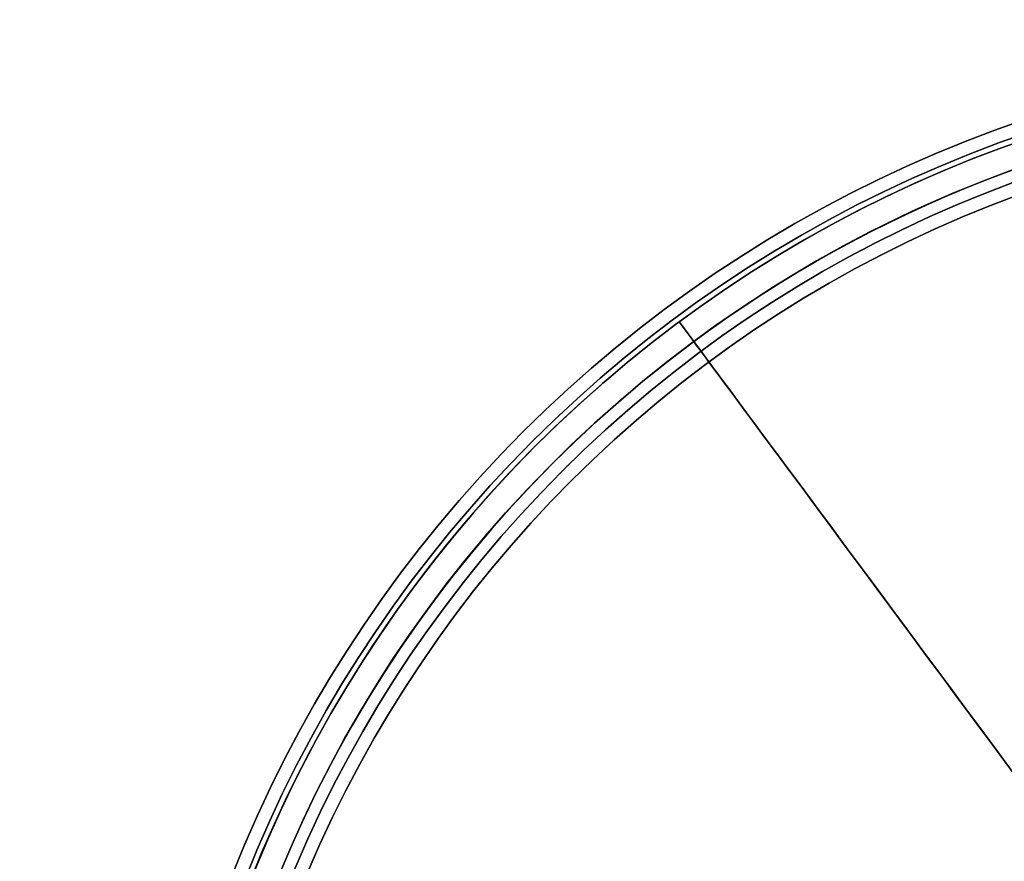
# Model space of a CAD drawing. Header units: millimetres. Extents: x -131 to 131, y -178 to 83.
# Tile 14 of 142: x -128 to -39, y -3 to 73. Entities that reach past the tile are written whole.
import ezdxf

# ---------------------------------------------------------------- set-up
doc = ezdxf.new("R2010")
doc.units = ezdxf.units.MM
for name, color, linetype, true_color in [('IGES level 21', 7, 'Continuous', 0xcad1ee), ('IGES level 34', 7, 'Continuous', 0xcad1ee), ('IGES level 4', 7, 'Continuous', 0xcad1ee)]:
    doc.layers.add(name, color=color, linetype=linetype, true_color=true_color)

# ---------------------------------------------------------------- blocks, each defined once
blk = doc.blocks.new('DOME S')
at = {"layer": 'IGES level 21', "extrusion": (-0.803402, -0.595438, 0)}
for radius in [115.5, 115.5, 113.3, 113.3]:
    blk.add_circle((5.515, 133.223, 5.083), radius, dxfattribs=at)
at = {"layer": 'IGES level 21', "extrusion": (0, 0, -1)}
for centre, radius, start, end in [((0.799, -7.457, -132.723), 113.299, 53.45616, 233.45616), ((0.799, -7.457, -134.723), 115.499, 0, 180), ((0.799, -7.457, -132.723), 113.299, 233.45616, 53.45616), ((0.799, -7.457, -133.223), 115.5, 143.45616, 323.45616), ((0.799, -7.457, -133.223), 115.5, 143.45616, 323.45616), ((0.799, -7.457, -133.223), 113.3, 143.45616, 323.45616), ((0.799, -7.457, -133.223), 113.3, 143.45616, 323.45616)]:
    blk.add_arc(centre, radius, start, end, dxfattribs=at)
at = {"layer": 'IGES level 21'}
for centre, radius, start, end in [((-0.799, -7.457, 133.223), 115.5, 36.54384, 216.54384), ((-0.799, -7.457, 133.223), 115.5, 36.54384, 216.54384), ((-0.799, -7.457, 134.223), 115.5, 90, 270), ((-0.799, -7.457, 134.223), 115.5, 90, 270), ((-0.799, -7.457, 132.723), 115.499, 306.54384, 126.54384), ((-0.799, -7.457, 133.223), 113.3, 36.54384, 216.54384), ((-0.799, -7.457, 133.223), 113.3, 36.54384, 216.54384), ((-0.799, -7.457, 134.223), 113.3, 90, 270), ((-0.799, -7.457, 134.223), 113.3, 90, 270), ((-0.799, -7.457, 134.723), 113.299, 0, 180), ((-0.799, -7.457, 132.723), 115.499, 126.54384, 306.54384)]:
    blk.add_arc(centre, radius, start, end, dxfattribs=at)
at = {"layer": 'IGES level 21', "extrusion": (0.595438, -0.803402, -1.05637e-17)}
blk.add_arc((-5.083, 133.223, 5.515), 115.5, 0, 180, dxfattribs=at)
blk.add_arc((-5.083, 133.223, 5.515), 115.5, 0, 180, dxfattribs=at)
at = {"layer": 'IGES level 21', "extrusion": (-0.595438, 0.803402, -1.05637e-17)}
blk.add_arc((5.083, 133.223, -5.515), 115.5, 180, 0, dxfattribs=at)
blk.add_arc((5.083, 133.223, -5.515), 115.5, 180, 0, dxfattribs=at)
at = {"layer": 'IGES level 21', "extrusion": (0.595438, -0.803402, -1.01288e-17)}
blk.add_arc((-5.083, 133.223, 5.515), 113.3, 0, 180, dxfattribs=at)
blk.add_arc((-5.083, 133.223, 5.515), 113.3, 0, 180, dxfattribs=at)
at = {"layer": 'IGES level 21', "extrusion": (-0.595438, 0.803402, -1.01288e-17)}
blk.add_arc((5.083, 133.223, -5.515), 113.3, 180, 0, dxfattribs=at)
blk.add_arc((5.083, 133.223, -5.515), 113.3, 180, 0, dxfattribs=at)
at = {"layer": 'IGES level 21'}
blk.add_open_spline([(-68.262, 83.567, 132.723), (-69.572, 85.335, 132.723)], degree=1, dxfattribs=at)
at = {"layer": 'IGES level 34'}
for centre, radius in [((-0.799, -7.457, 128.723), 117.2), ((-0.799, -7.457, 138.723), 117.2), ((-0.799, -7.457, 134.723), 116), ((-0.799, -7.457, 128.723), 116), ((-0.799, -7.457, 128.723), 116), ((-0.799, -7.457, 134.723), 116), ((-0.799, -7.457, 134.723), 112.2), ((-0.799, -7.457, 128.723), 112.2), ((-0.799, -7.457, 132.723), 112.2), ((-0.799, -7.457, 138.723), 112.2), ((-0.799, -7.457, 128.723), 111), ((-0.799, -7.457, 128.723), 111)]:
    blk.add_arc(centre, radius, 90, 270, dxfattribs=at)
at = {"layer": 'IGES level 34', "extrusion": (0, 0, -1)}
for centre, radius in [((0.799, -7.457, -138.723), 117.2), ((0.799, -7.457, -133.723), 117.2), ((0.799, -7.457, -128.723), 117.2), ((0.799, -7.457, -138.723), 116), ((0.799, -7.457, -136.723), 116), ((0.799, -7.457, -132.723), 116), ((0.799, -7.457, -130.723), 116), ((0.799, -7.457, -138.723), 116), ((0.799, -7.457, -132.723), 116), ((0.799, -7.457, -138.723), 112.2), ((0.799, -7.457, -136.723), 112.2), ((0.799, -7.457, -132.723), 112.2), ((0.799, -7.457, -130.723), 112.2), ((0.799, -7.457, -128.723), 112.2), ((0.799, -7.457, -134.723), 112.2), ((0.799, -7.457, -138.723), 111), ((0.799, -7.457, -133.723), 111), ((0.799, -7.457, -138.723), 111)]:
    blk.add_arc(centre, radius, 270, 90, dxfattribs=at)
at = {"layer": 'IGES level 34'}
for points in [[(-91.396, 66.894, 138.723), (-91.396, 66.894, 128.723)], [(-90.469, 66.132, 138.723), (-90.469, 66.132, 134.723)], [(-90.469, 66.132, 132.723), (-90.469, 66.132, 128.723)], [(-87.531, 63.722, 138.723), (-87.531, 63.722, 134.723)], [(-87.531, 63.722, 132.723), (-87.531, 63.722, 128.723)], [(-86.603, 62.96, 138.723), (-86.603, 62.96, 128.723)]]:
    blk.add_open_spline(points, degree=1, dxfattribs=at)

msp = doc.modelspace()

# ---------------------------------------------------------------- block references
at = {"layer": 'IGES level 4'}
msp.add_blockref('DOME S', (0.904, -40.071, 1.214), dxfattribs=at)

doc.saveas('drawing.dxf')
